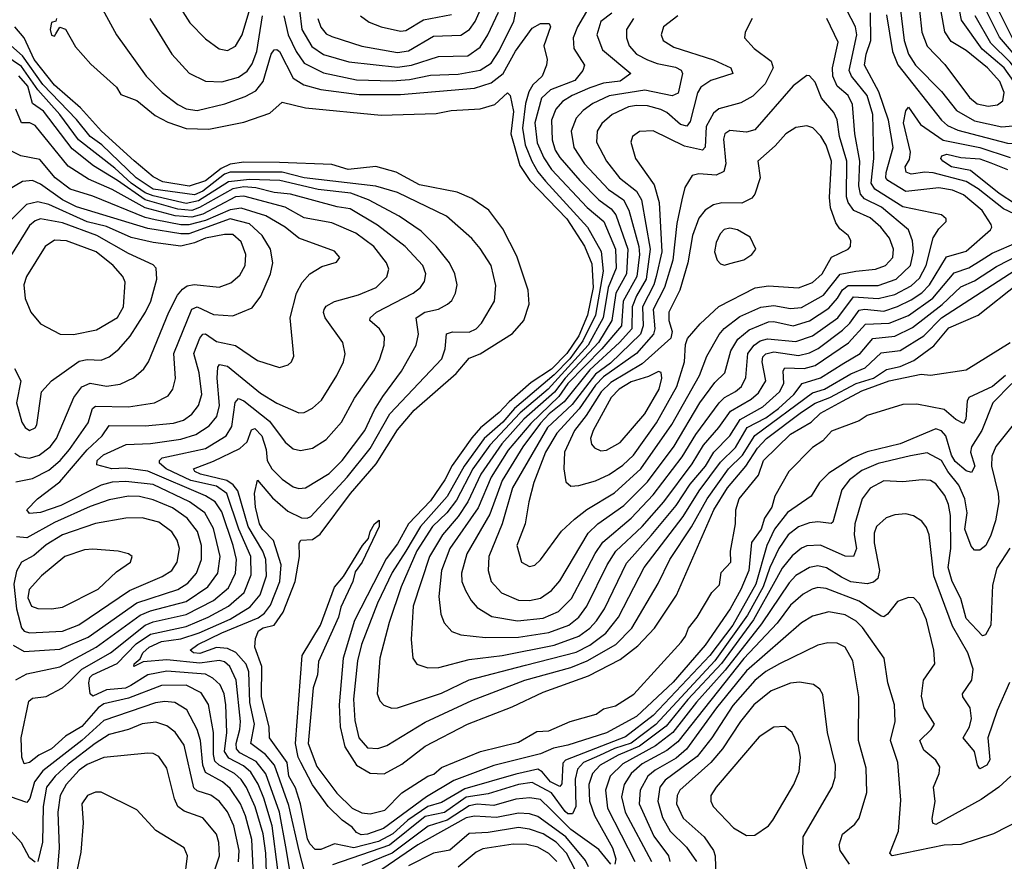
# Model space of a CAD drawing. Extents: x 1246230 to 1426786, y 660032 to 763141.
# Tile 46 of 256: x 1275009 to 1278594, y 686445 to 689511. Entities that reach past the tile are written whole.
import ezdxf

# ---------------------------------------------------------------- set-up
doc = ezdxf.new("R2010")
doc.units = 0

msp = doc.modelspace()

# ---------------------------------------------------------------- linework, layer by layer
at = {"layer": '0CON10XD'}
for points in [[(1275428.4, 689815), (1275628.5, 689498.5), (1275685, 689440.9), (1275735, 689403.8), (1275765, 689397.9), (1275795, 689414.5), (1275818.6, 689455), (1275861.2, 689598.8)], [(1278214.3, 689555), (1278229, 689435), (1278245, 689384.7), (1278270.7, 689345), (1278365, 689249.5), (1278419.6, 689179.6), (1278485, 689141.6), (1278585, 689120.6), (1278625, 689124.4), (1278651.1, 689145), (1278664.8, 689175), (1278665.4, 689205), (1278656.1, 689235), (1278628.4, 689285), (1278592.8, 689335), (1278513.2, 689403.2), (1278438.3, 689508.3), (1278413.4, 689635)], [(1278284.8, 689545), (1278293.9, 689465), (1278313.5, 689413.5), (1278377.7, 689347.7), (1278466.9, 689226.9), (1278495, 689204.4), (1278535, 689195.2), (1278569.3, 689200.7), (1278588, 689215), (1278592.8, 689245), (1278577.9, 689285), (1278532.7, 689335), (1278455, 689398), (1278400.8, 689430.8), (1278376.8, 689466.8), (1278350.6, 689615)], [(1275295.4, 689575), (1275361.8, 689455), (1275468.9, 689305), (1275528, 689245), (1275585, 689201.1), (1275615, 689185.7), (1275655, 689180), (1275756.2, 689203.8), (1275829.7, 689230.3), (1275868.3, 689251.7), (1275895.2, 689285), (1275923.9, 689385), (1275935, 689401.3), (1275945, 689402.5), (1275955, 689394.7), (1276005, 689297.4), (1276043.3, 689273.3), (1276105, 689256.7), (1276245, 689237.8), (1276395, 689237.5), (1276665, 689261), (1276725, 689281), (1276768.7, 689315), (1276813.8, 689396.2), (1276875, 689480), (1276905, 689496.7), (1276936.9, 689496.9), (1276941.4, 689485), (1276917.8, 689415), (1276929.1, 689365), (1276927.4, 689345), (1276911.6, 689305), (1276876.6, 689273.4), (1276862.7, 689247.3), (1276850.5, 689205), (1276839, 689115), (1276849.6, 689055), (1276873.1, 688995), (1276895, 688956.2), (1276923, 688923), (1277076, 688755), (1277126.1, 688666.1), (1277133.6, 688595), (1277105.7, 688435), (1277059.1, 688340.9), (1277011.3, 688275), (1276955, 688217.2), (1276810.4, 688095), (1276767.7, 688045), (1276699.4, 687985), (1276627.7, 687885), (1276565, 687773.9), (1276468.4, 687665), (1276415, 687574.5), (1276365, 687497.7), (1276311.7, 687385), (1276253.9, 687235), (1276238.6, 687175), (1276224.4, 687035.6), (1276228.6, 686958.6), (1276244, 686895), (1276275, 686859.1), (1276313.2, 686856.7), (1276345, 686866.8), (1276485, 686952.3), (1276655, 687031.7), (1276848.2, 687105), (1277015, 687151.5), (1277075.2, 687175.2), (1277179.5, 687235), (1277238.1, 687295), (1277333.4, 687456.6), (1277375.9, 687545), (1277455, 687663.8), (1277512.1, 687765), (1277589.4, 687875), (1277640.9, 687925), (1277685, 687996.5), (1277895, 688152.1), (1277939.3, 688165), (1278035, 688220.5), (1278087, 688243), (1278145, 688297.7), (1278214.2, 688305.8), (1278300.3, 688359.7), (1278365.5, 688425), (1278675, 688624.5)], [(1275970.1, 689525), (1275986.5, 689455), (1276015, 689394.7), (1276045, 689351.6), (1276115, 689317.2), (1276235, 689291.9), (1276365, 689287.3), (1276427.5, 689292.5), (1276505, 689308.1), (1276605, 689312.4), (1276685, 689327), (1276725, 689351.9), (1276755, 689396.6), (1276808.4, 689505), (1276827.4, 689602.6)], [(1276027.5, 689545), (1276036.1, 689475), (1276072.6, 689412.6), (1276115, 689383.8), (1276207.1, 689357.1), (1276385, 689337.2), (1276435, 689344.9), (1276533.1, 689376.9), (1276641, 689379), (1276685, 689410), (1276713.4, 689455), (1276751.7, 689538.3)], [(1276094.8, 689515), (1276105, 689482.7), (1276125, 689458.8), (1276145, 689449), (1276254.6, 689414.6), (1276385, 689391.6), (1276425, 689396.7), (1276515, 689450.5), (1276615, 689454.1), (1276646.8, 689475), (1276666.6, 689503.4), (1276691.5, 689558.5)], [(1277081.4, 689555), (1277039.4, 689485), (1277024, 689445), (1277026.5, 689405), (1277065.9, 689345), (1277059.8, 689325), (1277030.4, 689289.6), (1276941.6, 689255), (1276909, 689225), (1276884.6, 689135), (1276892.6, 689062.6), (1276916.9, 689006.9), (1276945, 688965.2), (1277075, 688826.9), (1277135.4, 688775.4), (1277177.9, 688675), (1277180.9, 688605), (1277152, 688535), (1277133.6, 688425), (1277078.9, 688325), (1276933, 688165), (1276831.1, 688078.9), (1276720.6, 687960.6), (1276659.2, 687875), (1276599.3, 687760.7), (1276564.4, 687715), (1276512.4, 687665), (1276455, 687576.7), (1276397.5, 687445), (1276353.7, 687315), (1276320, 687185), (1276310.4, 687055), (1276320.4, 687030.4), (1276335, 687014.2), (1276363.3, 687003.3), (1276385, 687004.7), (1276545, 687058.1), (1276645.8, 687105.8), (1276850.3, 687159.7), (1277035, 687207.3), (1277085, 687232.9), (1277143.3, 687276.7), (1277189.3, 687335), (1277282.8, 687515), (1277425, 687701.7), (1277483.4, 687795), (1277560.5, 687899.5), (1277615, 687952.8), (1277658, 688025), (1277725, 688060.6), (1277771.2, 688095), (1277827.4, 688145), (1277857.7, 688185), (1277925, 688206.7), (1278009.1, 688259.1), (1278069.1, 688295), (1278115, 688349.5), (1278195, 688357.9), (1278260.2, 688389.8), (1278367.1, 688472.9), (1278435, 688537.7), (1278485, 688559.1), (1278565, 688611.2), (1278655, 688657.3)], [(1277405.6, 689525), (1277352.7, 689485), (1277344.6, 689455), (1277351.5, 689435), (1277390.8, 689410.8), (1277535, 689364), (1277597.8, 689335), (1277605.6, 689315), (1277525, 689289.2), (1277488.8, 689265), (1277476.2, 689243.8), (1277449.9, 689140.1), (1277437.6, 689122.4), (1277415, 689128.3), (1277365, 689173), (1277343.7, 689183.7), (1277295, 689196.8), (1277255, 689198.2), (1277225, 689193.2), (1277166.2, 689165), (1277127.9, 689132.1), (1277111.4, 689105), (1277108.8, 689065), (1277144.8, 688995), (1277192.9, 688935), (1277255, 688885.6), (1277272.7, 688855), (1277304.7, 688675), (1277290.4, 688565), (1277254.1, 688505), (1277238.9, 688465), (1277238, 688385), (1277192.7, 688335), (1277084.2, 688235), (1276991.7, 688118.3), (1276937.2, 688075), (1276905, 688040.6), (1276841.1, 687955), (1276765, 687832.3), (1276720.4, 687709.6), (1276636.3, 687565), (1276617.6, 687495), (1276618.9, 687465), (1276632.1, 687432.1), (1276652.2, 687395), (1276675, 687369.3), (1276727.5, 687337.5), (1276821.2, 687321.2), (1276915, 687331), (1276970.6, 687355), (1277017.6, 687402.4), (1277063, 687487), (1277103.6, 687566.4), (1277132.2, 687607.8), (1277235, 687694.8), (1277315, 687779.5), (1277421.3, 687918.7), (1277470.7, 687999.3), (1277555.5, 688115), (1277575.2, 688135), (1277615, 688155.9), (1277637, 688175), (1277652.7, 688207.3), (1277660.3, 688295), (1277682.7, 688325), (1277705, 688340.6), (1277731.7, 688348.3), (1277835, 688338.9), (1277895, 688359.3), (1277987.9, 688425), (1278045, 688501.2), (1278135, 688494.7), (1278195, 688510), (1278255, 688541.4), (1278285, 688568.8), (1278309.2, 688615), (1278335, 688715.6), (1278355, 688748.6), (1278382, 688775), (1278382, 688785), (1278365, 688799.4), (1278225, 688829.2), (1278122.7, 688892.7), (1278109.5, 688915), (1278119, 689005), (1278115.1, 689165), (1278094.6, 689235), (1278037.2, 689305), (1278029, 689325), (1278057.4, 689455), (1278052.1, 689485), (1278020.7, 689545)], [(1278655.1, 689355.1), (1278576.5, 689446.5), (1278526.9, 689546.9)], [(1278625, 689440.2), (1278572.9, 689545)], [(1275142.5, 689515), (1275140, 689505), (1275125, 689500), (1275120, 689475), (1275125, 689454.2), (1275135, 689450), (1275140.8, 689459.2), (1275155, 689483.8), (1275175, 689475.8), (1275211.9, 689411.9), (1275268.3, 689348.3), (1275361.2, 689265), (1275377.5, 689237.5), (1275435, 689215.6), (1275501.7, 689161.7), (1275547.8, 689137.8), (1275615, 689114), (1275697.6, 689112.4), (1275825, 689136.9), (1275919.5, 689170.5), (1275965, 689210), (1276049.4, 689189.4), (1276325, 689162.7), (1276525, 689169.1), (1276579.8, 689180.2), (1276685, 689186), (1276738.8, 689201.2), (1276785, 689244.5), (1276795, 689234.3), (1276806.4, 689176.4), (1276797.1, 689095), (1276829.4, 688979.4), (1276866.1, 688925), (1277001.4, 688785), (1277065, 688685.7), (1277091.5, 688621.5), (1277097, 688535), (1277076.8, 688435), (1277045, 688359), (1277000.9, 688295), (1276945, 688237.7), (1276871.4, 688188.6), (1276791.5, 688118.5), (1276755, 688079.8), (1276686.4, 688023.6), (1276655, 687987.1), (1276583.2, 687886.8), (1276556.4, 687835), (1276505, 687758.3), (1276424.8, 687675), (1276385, 687601.6), (1276342.8, 687547.2), (1276227.6, 687322.4), (1276186.2, 687185), (1276172.2, 687015), (1276175.4, 686935), (1276192.1, 686862.1), (1276235, 686795.2), (1276285, 686766.2), (1276335.8, 686764.2), (1276400.3, 686799.7), (1276485, 686865.2), (1276639.1, 686945), (1276802, 687008), (1276915, 687061), (1277079.3, 687120.7), (1277195, 687180.3), (1277260.1, 687229.9), (1277320.4, 687295), (1277400.4, 687415), (1277536.6, 687725), (1277585.4, 687805), (1277652.6, 687885), (1277695, 687949.8), (1277728.5, 687985), (1277855, 688081.2), (1277905, 688114.1), (1277958.7, 688135), (1278054.9, 688185.1), (1278118.1, 688205), (1278165, 688236.7), (1278215, 688247.7), (1278265, 688269.7), (1278336.9, 688323.1), (1278392.2, 688387.8), (1278498.6, 688435), (1278645, 688550.8)], [(1275482.5, 689515), (1275563.1, 689385), (1275625.3, 689315.3), (1275685, 689286.8), (1275744.7, 689284.7), (1275805, 689300.9), (1275837.3, 689322.7), (1275855, 689349.6), (1275871.7, 689395), (1275893.3, 689525)], [(1276250, 689525), (1276281.2, 689501.2), (1276325, 689484.3), (1276395, 689468.4), (1276415, 689471.3), (1276479.6, 689510.4), (1276581.2, 689528.8)], [(1277165, 689533.9), (1277125, 689503.8), (1277110.6, 689455), (1277130.6, 689400.6), (1277234.4, 689315), (1277195, 689287), (1277135, 689279.3), (1277085, 689262.8), (1277020.3, 689235), (1276985, 689212.9), (1276961.3, 689185), (1276945.6, 689145), (1276947.3, 689072.7), (1276958.5, 689035), (1276975, 689008.1), (1277047.8, 688925), (1277117, 688855), (1277161.8, 688821.8), (1277179.4, 688799.4), (1277222.9, 688675), (1277217.9, 688585), (1277179.7, 688515), (1277164.8, 688415.2), (1277116.3, 688335), (1276995, 688205.3), (1276955.5, 688154.5), (1276845, 688056.1), (1276764.6, 687965.4), (1276687.4, 687855), (1276641.1, 687755), (1276605, 687701.3), (1276547.7, 687635), (1276501.1, 687555), (1276442, 687375), (1276433.6, 687253.6), (1276440, 687185), (1276455, 687163.3), (1276495, 687149.6), (1276535, 687151.8), (1276645, 687180.2), (1276765, 687195.2), (1276955, 687232.7), (1277045.2, 687265), (1277085, 687294.1), (1277108.7, 687321.3), (1277137.7, 687365), (1277218.5, 687531.5), (1277307.7, 687632.3), (1277398.6, 687741.4), (1277450.6, 687819.4), (1277506.3, 687885), (1277536.6, 687935), (1277594.3, 687995), (1277632.3, 688055), (1277715, 688100.5), (1277775.8, 688155), (1277790.6, 688185), (1277788.8, 688231.2), (1277795, 688242.8), (1277865, 688240.5), (1277905, 688250.7), (1278026.9, 688333.1), (1278087.9, 688402.1), (1278175, 688404.9), (1278245, 688433.1), (1278333.6, 688496.4), (1278411.3, 688588.7), (1278465, 688606.9), (1278509.8, 688635), (1278549.9, 688660.1), (1278645, 688701.5)], [(1277243.7, 689515), (1277218.6, 689475), (1277217.7, 689445), (1277228.4, 689415), (1277255, 689385.2), (1277295, 689363.8), (1277330.4, 689350.4), (1277397.2, 689337.2), (1277417, 689327), (1277422.5, 689315), (1277406.5, 689243.5), (1277385, 689233.4), (1277285, 689253.6), (1277155, 689233.8), (1277095.3, 689205), (1277060.5, 689179.5), (1277035, 689152.1), (1277016.9, 689105), (1277026.1, 689045), (1277065.2, 688985), (1277152.3, 688892.3), (1277207.4, 688855), (1277226.8, 688816.8), (1277262.9, 688685), (1277265.7, 688655), (1277256.3, 688575), (1277206.5, 688485), (1277199.5, 688395), (1277128.6, 688311.4), (1277005, 688185.3), (1276972.3, 688137.7), (1276870, 688040), (1276786.9, 687943.1), (1276725.8, 687845), (1276677.7, 687732.3), (1276574.6, 687585), (1276544.2, 687505), (1276535, 687410), (1276541.8, 687345), (1276553.8, 687313.8), (1276582.8, 687282.8), (1276615, 687269.7), (1276705, 687261), (1276825, 687261.6), (1276935, 687278.3), (1277008.6, 687305), (1277045, 687334.8), (1277073.8, 687375), (1277147.7, 687525), (1277179.1, 687575), (1277275, 687664.2), (1277353.8, 687755), (1277457.6, 687892.4), (1277498.8, 687961.2), (1277555, 688024.8), (1277597, 688085), (1277672.1, 688127.9), (1277698.5, 688151.5), (1277725.6, 688195), (1277712.2, 688265), (1277715, 688282.3), (1277725, 688293), (1277755, 688301.4), (1277845, 688287.8), (1277885, 688297), (1277916.6, 688313.4), (1278005, 688379.4), (1278031.2, 688405), (1278065, 688452.4), (1278085, 688455.8), (1278155, 688449.3), (1278205, 688465.6), (1278255, 688490.6), (1278293.7, 688516.3), (1278321.2, 688545), (1278383.7, 688646.3), (1278455, 688666.9), (1278543.1, 688745), (1278548.6, 688755), (1278545.5, 688765), (1278513.3, 688815), (1278445, 688872.3), (1278405, 688889.4), (1278355, 688897.9), (1278235, 688885.2), (1278169.2, 688925), (1278162.6, 688935), (1278163.4, 688953.4), (1278189, 689045), (1278172.2, 689145), (1278137.6, 689247.6), (1278085.4, 689345), (1278091.1, 689385), (1278108.2, 689435), (1278107, 689535)], [(1277676.4, 689515), (1277650.6, 689465), (1277648.1, 689445), (1277682.7, 689405), (1277745, 689359.5), (1277752.7, 689335), (1277723.6, 689276.4), (1277678.3, 689231.7), (1277635, 689207.1), (1277555, 689185.8), (1277535, 689170.3), (1277508.7, 689121.3), (1277504.1, 689045.9), (1277495, 689035.3), (1277429.8, 689049.8), (1277315, 689105.3), (1277265, 689103.8), (1277240, 689085), (1277233.8, 689065), (1277251.6, 689005), (1277319.4, 688909.4), (1277337.2, 688845), (1277347.1, 688665), (1277326.4, 688575), (1277318.2, 688545), (1277277, 688465), (1277278.4, 688395), (1277269.5, 688365), (1277160.3, 688259.7), (1277105, 688219.6), (1277020.8, 688109.2), (1276930.5, 688025), (1276803.5, 687805), (1276765.2, 687675), (1276717.5, 687555), (1276714.7, 687505), (1276726, 687465), (1276763.6, 687423.6), (1276825, 687396.2), (1276865, 687394.8)], [(1276865, 687394.8), (1276905, 687403.8), (1276945, 687431.2), (1276975, 687467.5), (1277078.9, 687641.1), (1277114.3, 687675), (1277208.4, 687741.6), (1277295, 687827.1), (1277392.4, 687957.7), (1277484.8, 688115), (1277540.3, 688189.7), (1277576.8, 688225), (1277597.9, 688305), (1277623.5, 688346.5), (1277665, 688380.6), (1277735, 688409.9), (1277755, 688411.5), (1277825, 688396.1), (1277885, 688414), (1277955, 688460.3), (1277986.9, 688496.9), (1278005, 688526.2), (1278025, 688542.6), (1278135, 688541.9), (1278200, 688565), (1278252.3, 688615), (1278262.7, 688665), (1278259.4, 688705), (1278244.7, 688745), (1278147.2, 688827.2), (1278085, 688858.6), (1278070, 688875), (1278064.3, 688905), (1278068.1, 688995), (1278049.1, 689095), (1278041.7, 689201.7), (1278025.2, 689235), (1277985, 689268.8), (1277969.6, 689305), (1277968.1, 689335), (1277988.9, 689428.9), (1277947.2, 689515)], [(1278165, 689527.9), (1278186.8, 689395), (1278205.6, 689345.6), (1278364.8, 689145), (1278386.9, 689125), (1278425, 689108), (1278605, 689061.1), (1278665, 689059.4), (1278695, 689073.5), (1278715, 689100), (1278717.6, 689182.4), (1278703.5, 689225), (1278662.6, 689295), (1278615.7, 689355.7), (1278544.8, 689424.8), (1278487.7, 689525)], [(1278621.6, 688185), (1278552.6, 688115), (1278512.1, 688015), (1278474.8, 687955), (1278471.3, 687935), (1278487, 687885), (1278475, 687861.1), (1278455, 687868), (1278415, 687901.4), (1278401.6, 687925), (1278381.2, 687995), (1278365, 688013.2), (1278345, 688020), (1278215, 687965.9), (1278095, 687936.9), (1278042.1, 687915), (1277955, 687859.6), (1277921, 687825), (1277890.8, 687775), (1277805, 687716.3), (1277757.2, 687655), (1277729.3, 687595), (1277689.3, 687455), (1277605, 687305.6), (1277521.6, 687195), (1277315, 686976.5), (1277215, 686898.2), (1276995.6, 686814.4), (1276986.6, 686803.4), (1276982.3, 686727.7), (1276975, 686718), (1276941.1, 686735), (1276911.4, 686771.4), (1276895, 686781.4), (1276815, 686763.3), (1276630.1, 686709.9), (1276545, 686660), (1276495, 686645.4), (1276421.8, 686595), (1276367.2, 686545), (1276315, 686517.9), (1276225.1, 686495.1), (1276155, 686509.4), (1276105, 686488.4), (1276085, 686488.8), (1276065, 686508.8), (1276056.8, 686526.8), (1276030.9, 686655), (1276012.7, 686712.7), (1275989.2, 686755), (1275983, 686805), (1275918, 686895), (1275916.9, 686935), (1275889.6, 687045), (1275890, 687155), (1275864.8, 687225), (1275867.4, 687257.4), (1275877.9, 687285), (1275895, 687295.5), (1275935, 687305.2), (1275967.8, 687352.2), (1276011.3, 687465), (1276027.9, 687555), (1276025.8, 687604.2), (1276032.1, 687615), (1276075, 687617.8), (1276103.4, 687636.6), (1276213.6, 687785), (1276306.9, 687893.1), (1276385, 688017.4), (1276445, 688088.6), (1276598.5, 688221.5), (1276645, 688278), (1276685, 688293.3), (1276802.8, 688367.2), (1276844.7, 688415.3), (1276864.2, 688475), (1276860.5, 688525), (1276819.3, 688649.3), (1276768.4, 688748.4), (1276716.7, 688816.7), (1276655, 688859.3), (1276602.2, 688882.2), (1276465, 688908.6), (1276380, 688955), (1276305.3, 688975.3), (1276205, 688964.4), (1276145, 688982.9), (1275955, 688989.8), (1275825, 688991.7), (1275775, 688984.8), (1275741.8, 688968.2), (1275685, 688923.2), (1275625.9, 688904.1), (1275529.5, 688920.5), (1275495, 688938), (1275425, 688995.9), (1275306.7, 689105), (1275229.9, 689189.9), (1275135, 689271.5), (1275062, 689365), (1275025, 689444.5), (1274990.9, 689485)], [(1275215, 689147.4), (1275092.4, 689275), (1275018.5, 689378.5), (1274977, 689417)], [(1275978.1, 686498.1), (1275954.9, 686625), (1275904.4, 686764.4), (1275869.3, 686809.3), (1275810.9, 686840.9), (1275798.3, 686855), (1275796.9, 686875), (1275810.7, 686925), (1275812.4, 686955), (1275797, 687105), (1275774, 687155), (1275755, 687171.8), (1275735, 687177.1), (1275665, 687167.1), (1275545, 687179.7), (1275458.2, 687171.8), (1275424.5, 687155), (1275425.5, 687165), (1275447.1, 687182.9), (1275456.8, 687205), (1275480.6, 687225), (1275524.5, 687245.5), (1275595, 687255.3), (1275662.4, 687277.6), (1275775, 687327.6), (1275848.3, 687371.7), (1275884.1, 687415.9), (1275907.2, 687485), (1275905.1, 687545), (1275894.4, 687575), (1275840.4, 687665), (1275803.5, 687795), (1275786.6, 687816.6), (1275762.6, 687832.6), (1275667.3, 687855), (1275646.4, 687865), (1275641.5, 687875), (1275715, 687902.7), (1275810.7, 687949.3), (1275836.8, 687973.2), (1275853.2, 688016.8), (1275865, 688022.2), (1275890.8, 687995), (1275906.6, 687945), (1275909.8, 687905), (1275926.8, 687875), (1275965, 687837.6), (1276005, 687809.3), (1276025, 687802.7), (1276049.2, 687805), (1276135, 687858.3), (1276182.5, 687905), (1276265, 688014.7), (1276300.1, 688089.9), (1276331.3, 688138.7), (1276399.5, 688230.5), (1276451.8, 688325), (1276460.3, 688365), (1276452.1, 688425), (1276484.5, 688445), (1276533.3, 688456.7), (1276566.1, 688473.9), (1276581.8, 688488.3), (1276595.4, 688515), (1276601.6, 688545), (1276593.6, 688585), (1276573.2, 688625), (1276525.7, 688685.7), (1276470, 688740), (1276390.7, 688795), (1276279.4, 688855), (1276215, 688878.5), (1276095, 688892.1), (1275955.5, 688924.5), (1275845, 688928.8), (1275769.4, 688920.6), (1275659.2, 688850.8), (1275615, 688841.4), (1275495, 688868.5), (1275465, 688880.3), (1275415, 688914.8), (1275355, 688969.8), (1275222.9, 689072.9), (1275155.1, 689165), (1275075, 689255.1), (1275015, 689339.6), (1274955, 689381.7)], [(1275949.1, 686415), (1275928.6, 686575), (1275897.8, 686675), (1275876.5, 686726.5), (1275850, 686770), (1275823.4, 686793.4), (1275770.7, 686820.7), (1275754.9, 686844.9), (1275763.5, 686915), (1275759.1, 687015), (1275752.7, 687055), (1275738.7, 687088.7), (1275712.5, 687112.5), (1275685, 687126.6), (1275545, 687138.4), (1275475, 687124.8), (1275414, 687086), (1275394.2, 687075.8), (1275325, 687069.8), (1275275, 687046.9), (1275265.3, 687055), (1275260, 687095), (1275264.5, 687115), (1275274.2, 687125), (1275363.8, 687166.2), (1275432.6, 687237.4), (1275485, 687272.1), (1275615, 687300.8), (1275695, 687334.2), (1275769.6, 687375), (1275826.5, 687425), (1275851.3, 687488.7), (1275850.9, 687555), (1275806.6, 687655), (1275762.4, 687785), (1275725, 687811.8), (1275632, 687832), (1275542.6, 687875), (1275518.1, 687895), (1275517.2, 687905), (1275527.8, 687915), (1275595, 687930), (1275685, 687948.5), (1275760, 687995), (1275781, 688029), (1275793.7, 688116.3), (1275805, 688130.6), (1275825, 688122.2), (1275918.6, 688048.6), (1275975, 687971.5), (1276005, 687947.5), (1276031.8, 687941.8), (1276075, 687950.3), (1276125, 687981.1), (1276180.9, 688045), (1276227.7, 688132.3), (1276301.2, 688235), (1276320.6, 688275), (1276335.9, 688325), (1276336.7, 688355), (1276319.1, 688385), (1276283.6, 688415), (1276284.6, 688425), (1276308.5, 688445), (1276441.8, 688515), (1276467.7, 688535), (1276482.6, 688557.4), (1276487.2, 688585), (1276476.6, 688615), (1276412.2, 688685), (1276311.7, 688761.7), (1276212.1, 688822.1), (1276165, 688829.3), (1275995, 688875.1), (1275935, 688881.2), (1275868.6, 688898.6), (1275825, 688901.2), (1275785.2, 688894.8), (1275663.7, 688826.3), (1275635, 688816.2), (1275585, 688820.3), (1275465, 688854), (1275365, 688925.3), (1275278, 688978), (1275199.8, 689039.8), (1275095, 689177.1), (1275055.5, 689205.5), (1275038.5, 689268.5), (1275005, 689305.7)], [(1276865, 687519.4), (1276885, 687524.4), (1276905, 687543.1), (1276982.1, 687647.9), (1277028.3, 687691.7), (1277073.4, 687726.6), (1277175, 687787.1), (1277270.6, 687875), (1277383.5, 688036.5), (1277483.8, 688215), (1277510.5, 688285), (1277555.4, 688364.6), (1277574, 688386), (1277631, 688429), (1277706.9, 688463.1), (1277755, 688470), (1277815, 688458.6), (1277855, 688462.8), (1277935, 688506.9), (1277995.9, 688584.1), (1278053.3, 688595), (1278125, 688601.8), (1278161.1, 688615), (1278188.4, 688645), (1278190.6, 688675), (1278175.6, 688715), (1278144.7, 688755), (1278105, 688788.5), (1278046.2, 688816.2), (1278025.3, 688845.3), (1278019.1, 688865), (1278020.6, 688995), (1277993.4, 689085), (1277985.9, 689145.9), (1277972.8, 689172.8), (1277928.4, 689225), (1277905, 689282.9), (1277885, 689305.6), (1277875, 689307.5), (1277825, 689269.6), (1277685, 689109.4), (1277655, 689101.3), (1277595, 689106.6), (1277576, 689095), (1277570.9, 689075), (1277579.8, 688985), (1277572.5, 688957.5), (1277545, 688944.2), (1277481.1, 688948.9), (1277457.1, 688942.9), (1277431.2, 688898.8), (1277420.3, 688855), (1277401.5, 688768.5), (1277386.9, 688635), (1277356.6, 688535), (1277314.9, 688455), (1277321, 688385), (1277316.7, 688365), (1277254.9, 688295.1), (1277135, 688209.4), (1277105, 688179.6), (1277046.4, 688093.6), (1276965.1, 688005), (1276923.3, 687935), (1276880.8, 687825), (1276862.1, 687755), (1276849.7, 687675), (1276819.3, 687595), (1276835.8, 687535), (1276865, 687519.4)], [(1275907.4, 686405), (1275905.5, 686475), (1275894.9, 686545), (1275866.6, 686643.4), (1275834.7, 686714.7), (1275815, 686743), (1275790.8, 686765), (1275735.1, 686795.1), (1275719.7, 686809.7), (1275714.1, 686835), (1275714.2, 686914.2), (1275696.3, 687016.3), (1275669, 687059), (1275615, 687087.3), (1275525, 687085.4), (1275405, 687039.5), (1275315, 687018.9), (1275295, 687004.2), (1275235, 686936.6), (1275175, 686901.3), (1275125, 686855.2), (1275078.2, 686831.8), (1275044.3, 686805), (1275025, 686800.5), (1275016.3, 686825), (1275014.6, 686895), (1275041.6, 687028.4), (1275055, 687039.4), (1275105, 687045.7), (1275165, 687076.8), (1275186.2, 687096.2), (1275235.2, 687145), (1275339.2, 687205), (1275465, 687305.8), (1275495, 687317.9), (1275615, 687343.8), (1275714.4, 687395.6), (1275768.7, 687441.3), (1275794.6, 687495), (1275798.1, 687545), (1275785.6, 687595), (1275745, 687717.8), (1275720.2, 687755), (1275685, 687776.7), (1275475, 687866.4), (1275395, 687877.3), (1275343.8, 687875), (1275289.4, 687889.4), (1275291.4, 687905), (1275313.9, 687926.1), (1275396, 687964), (1275485, 687967.4), (1275595, 687983.1), (1275649.9, 688000.1), (1275698.6, 688031.4), (1275726.3, 688065), (1275736.6, 688105), (1275728.3, 688205), (1275730.8, 688245), (1275736.7, 688255), (1275765, 688248.3), (1275885, 688150.2), (1275945, 688114.3), (1276025, 688078.9), (1276045, 688080.4), (1276075, 688096.1), (1276107.3, 688125), (1276163.5, 688215), (1276187.3, 688265), (1276193.7, 688293.7), (1276185.4, 688335), (1276121.2, 688425), (1276114.7, 688444.7), (1276117.5, 688455), (1276125, 688466.9), (1276155, 688484.7), (1276242.1, 688507.9), (1276307.3, 688535), (1276346, 688574), (1276352.4, 688602.4), (1276344, 688625), (1276297.7, 688685), (1276233.1, 688733.1), (1276145, 688771.2), (1276045, 688788.5), (1275975, 688828), (1275825, 688868), (1275795, 688865.1), (1275675, 688801.7), (1275635, 688791.2), (1275575, 688796), (1275465, 688825.8), (1275345, 688892.2), (1275259.4, 688929.4), (1275185, 688976.9), (1275065, 689125.6), (1275045.4, 689135.4), (1275015, 689135.3), (1274995.1, 689185.1)], [(1278712.7, 688765), (1278591.1, 688821.1), (1278498.4, 688895), (1278455, 688921.6), (1278335, 688952.6), (1278304.6, 688955.4), (1278255, 688948.3), (1278236.2, 688955), (1278233, 688975), (1278248.7, 689001.3), (1278252.1, 689027.9), (1278227, 689135), (1278235, 689178), (1278245, 689192), (1278288.8, 689128.8), (1278371.8, 689071.8), (1278505, 689045.1), (1278615, 689008.1)], [(1276055, 686370.8), (1276025.8, 686484.2), (1275988.2, 686648.2), (1275936.3, 686795), (1275903.9, 686835), (1275850.3, 686875), (1275863.4, 686945), (1275846.6, 687023.4), (1275842.5, 687135), (1275833.3, 687163.3), (1275796.2, 687206.2), (1275765, 687221), (1275725, 687224.6), (1275665, 687202.6), (1275641.1, 687205), (1275629.6, 687215), (1275657.3, 687235), (1275745, 687278), (1275877.5, 687332.5), (1275900.6, 687349.4), (1275921.9, 687378.1), (1275956.2, 687465), (1275961.4, 687525), (1275933.4, 687613.4), (1275894.4, 687654.4), (1275882.3, 687675), (1275866.8, 687735), (1275863.6, 687785), (1275875, 687833.8), (1275928.8, 687768.8), (1275985, 687720.2), (1276035, 687696), (1276055, 687694.8), (1276068.7, 687701.3), (1276201.1, 687845), (1276285, 687948.7), (1276356.2, 688075), (1276545.3, 688275), (1276558.3, 688311.7), (1276563.2, 688366.8), (1276585, 688374.3), (1276645, 688372.8), (1276671.1, 688385), (1276690.8, 688405), (1276737.3, 688485), (1276742.4, 688542.4), (1276725.7, 688615.7), (1276685, 688676.9), (1276655, 688713.1), (1276563.1, 688795), (1276385, 688880.7), (1276305, 688904.3), (1276045, 688934), (1275965, 688954.6), (1275775, 688955.7), (1275755, 688947.8), (1275675, 688885.7), (1275645, 688873.1), (1275495, 688893.8), (1275432.9, 688935), (1275307.4, 689055), (1275265.2, 689085), (1275215, 689147.4)], [(1277015, 687811.5), (1277045, 687813.9), (1277105, 687830.8), (1277155, 687853.9), (1277205, 687888), (1277243.3, 687925), (1277327.1, 688042.9), (1277401.7, 688175), (1277429.8, 688265), (1277432.7, 688327.3), (1277440.2, 688349.8), (1277486.6, 688403.4), (1277554.2, 688465.8), (1277686.5, 688533.5), (1277735, 688541.7), (1277845, 688533.7), (1277895, 688553.6), (1277930.6, 688585), (1277964.5, 688645.5), (1278025.8, 688675), (1278034.2, 688685), (1278035, 688706.7), (1278025.5, 688725), (1277995, 688749.2), (1277980.9, 688770.9), (1277960.8, 688825), (1277957.1, 688862.9), (1277965.2, 688995), (1277945, 689053.8), (1277926, 689086), (1277897, 689117), (1277875, 689123.9), (1277835, 689117.5), (1277798.5, 689095), (1277759.3, 689050.7), (1277696.7, 688995), (1277705.3, 688935), (1277685.2, 688875), (1277675, 688860.8), (1277637.7, 688842.3), (1277565, 688843.8), (1277535, 688835.8), (1277505, 688817.2), (1277482.2, 688787.8), (1277458.8, 688725), (1277441.9, 688625), (1277412.3, 688525), (1277372.2, 688445), (1277372.3, 688415), (1277384.3, 688375), (1277379.1, 688350.9), (1277275, 688257.6), (1277160.6, 688189.4), (1277126.5, 688155), (1277071.5, 688068.5), (1277028.9, 688015), (1276991.9, 687935), (1276990.6, 687875), (1276997.1, 687827.1), (1277015, 687811.5)], [(1274995, 687106.7), (1275035, 687128.7), (1275155, 687153.5), (1275287.3, 687225), (1275447.8, 687342.2), (1275485, 687357.7), (1275615, 687391.4), (1275693.5, 687445), (1275730.7, 687495), (1275739.1, 687555), (1275715, 687657.7), (1275682.7, 687715), (1275627.1, 687755), (1275495, 687817.3), (1275395, 687828.7), (1275345, 687826.5), (1275305, 687815.1), (1275159.1, 687740.9), (1275085, 687715.7), (1275045, 687712.5), (1275034.6, 687725), (1275074.1, 687765), (1275155, 687827.3), (1275255, 687943.8), (1275309.4, 687995), (1275335, 688033.2), (1275465, 688031.4), (1275568.6, 688041.3), (1275605, 688051.7), (1275636, 688074), (1275659.3, 688105), (1275671.6, 688145), (1275662.2, 688225), (1275643.2, 688295), (1275665, 688351.1), (1275675, 688364.7), (1275685, 688366.8), (1275725, 688338), (1275795, 688324.2), (1275875, 688269.6), (1275955, 688243.8), (1275986, 688254), (1275998.6, 688265), (1276006.7, 688285), (1275994.1, 688425), (1276016.6, 688515), (1276037.2, 688552.8), (1276065, 688584.5), (1276108.8, 688611.2), (1276162.4, 688627.6), (1276174.2, 688645), (1276155, 688667.8), (1276025, 688715.2), (1275975, 688755.2), (1275905, 688795.8), (1275815, 688824.4), (1275775, 688818), (1275685, 688778.6), (1275625, 688763), (1275595, 688763.5), (1275502.1, 688782.1), (1275465, 688790.4), (1275275, 688867.7), (1275192.7, 688892.7), (1275138.1, 688935), (1275081.7, 689001.7), (1275013.3, 689015), (1274955, 689044.3)], [(1278635, 688839.2), (1278575, 688878.1), (1278471.2, 688961.2), (1278402, 688975), (1278369.7, 688995), (1278363.1, 689005), (1278366.4, 689015), (1278385, 689020.5), (1278435, 689009.1), (1278505, 689003.5), (1278545, 688989.5), (1278605, 688965.5)], [(1274995, 687827.2), (1275055, 687839.6), (1275115, 687870.4), (1275155.6, 687905), (1275190.2, 687945), (1275257.8, 688042.2), (1275273.8, 688095), (1275285, 688103.3), (1275405, 688100.2), (1275499.2, 688115), (1275549.2, 688140.8), (1275566.1, 688165), (1275576.1, 688203.9), (1275569.6, 688295), (1275635, 688455.8), (1275655, 688464.8), (1275715, 688437.1), (1275785, 688431.8), (1275855, 688460.9), (1275886.5, 688503.5), (1275922.5, 688585), (1275930.3, 688625), (1275921.4, 688675), (1275891.8, 688725), (1275845, 688766.5), (1275775.2, 688785.2), (1275625, 688731), (1275595, 688730.3), (1275475, 688750.2), (1275215, 688829.2), (1275164.1, 688855), (1275085, 688911.3), (1275055, 688924.3), (1275019.3, 688920.7), (1274965, 688890)], [(1274991.5, 687931.5), (1275009.3, 687919.3), (1275045, 687913.7), (1275079.3, 687925), (1275119.3, 687955), (1275143.1, 687985), (1275205.7, 688135), (1275235, 688173.7), (1275265, 688187.1), (1275325, 688175.7), (1275375, 688182.7), (1275423.2, 688206.8), (1275461.3, 688238.7), (1275477.6, 688265), (1275551.3, 688445), (1275583.1, 688506.9), (1275601.4, 688528.6), (1275619.1, 688540.9), (1275643.9, 688546.1), (1275735, 688536.7), (1275777.5, 688552.5), (1275810.1, 688579.9), (1275829.3, 688615), (1275832.6, 688655), (1275815, 688701.2), (1275785, 688727.6), (1275755, 688728.1), (1275685.2, 688715.2), (1275645, 688697.3), (1275595, 688686.3), (1275495, 688699), (1275415, 688717.7), (1275325, 688757.8), (1275255, 688774.6), (1275115, 688837.2), (1275075, 688847.7), (1275033.1, 688836.9), (1274965, 688769.7)], [(1275045, 688014.7), (1275065, 688023.6), (1275070.8, 688035), (1275088.5, 688155), (1275124.3, 688195.7), (1275225, 688266.9), (1275255, 688272.5), (1275305, 688270.7), (1275335, 688283.1), (1275369.9, 688310.1), (1275411.5, 688358.5), (1275467.1, 688445), (1275486.1, 688485), (1275508.1, 688565), (1275505.4, 688605), (1275495, 688617.5), (1275405, 688658.4), (1275289.4, 688725), (1275165, 688770.1), (1275084.9, 688785.1), (1275065, 688778), (1275045, 688761.1), (1274975, 688649.2)], [(1277575, 688616.7), (1277595, 688622.2), (1277645, 688635.6), (1277674.4, 688655.6), (1277688.8, 688675), (1277668, 688718), (1277622.5, 688745), (1277595, 688750.7), (1277574.3, 688745.8), (1277559.6, 688730.4), (1277545, 688698.8), (1277538.9, 688665), (1277548.2, 688635), (1277560.9, 688620.9), (1277575, 688616.7)], [(1275205, 688364.2), (1275288.7, 688381.3), (1275365, 688425.6), (1275386.2, 688465), (1275393.1, 688555), (1275384.7, 688575), (1275348.8, 688615), (1275286.7, 688665), (1275178.6, 688705), (1275135, 688707.8), (1275101.2, 688685), (1275033.2, 688575), (1275024.3, 688545), (1275029.2, 688495), (1275049.7, 688445), (1275085, 688403.1), (1275156.7, 688365), (1275205, 688364.2)], [(1278291, 688219), (1278325, 688216.1), (1278455, 688235.3), (1278615.3, 688335)], [(1274990.3, 688240.3), (1275013.1, 688195), (1274997.5, 688115), (1275016.5, 688045), (1275028.1, 688025), (1275045, 688014.7)], [(1278598.2, 688215), (1278551.4, 688175), (1278464.7, 688135), (1278458.7, 688121.3), (1278454, 688056), (1278445, 688039.4), (1278416.9, 688055), (1278375, 688090.8), (1278275, 688110), (1278225, 688108.9), (1278095, 688068.8), (1278065, 688050), (1277965, 688011.5), (1277933.4, 687976.6), (1277895, 687952.7), (1277809.4, 687865), (1277758.4, 687775), (1277747.8, 687735), (1277721.2, 687695), (1277708.3, 687655), (1277673.8, 687606.2), (1277663.7, 687505), (1277635.1, 687435), (1277595.5, 687365), (1277505, 687233.2), (1277388.3, 687098.3), (1277255, 686973.2), (1277145, 686912.8), (1277005, 686868.5), (1276951.9, 686858.1), (1276905, 686836.3), (1276735, 686793.9), (1276590, 686740), (1276490.1, 686679.9), (1276332.9, 686565), (1276275, 686544.4), (1276252.3, 686542.3), (1276235, 686549.8), (1276219.9, 686569.9), (1276182.5, 686595), (1276131.8, 686645), (1276075, 686723.9), (1276033, 686805), (1276022.3, 686825), (1276013.4, 686875), (1276037.7, 687195), (1276104.1, 687305.9), (1276155, 687444.3), (1276187.6, 687482.4), (1276256.7, 687595), (1276278.8, 687621.2), (1276285, 687646.7), (1276301.2, 687675), (1276317.5, 687687.5), (1276318, 687665), (1276255.6, 687535), (1276229.8, 687500.2), (1276221.2, 687465), (1276178.5, 687371.5), (1276169.3, 687335), (1276097.3, 687172.7), (1276093.5, 687125), (1276077.3, 687077.3), (1276058.9, 686875), (1276090.7, 686790.7), (1276163.1, 686693.1), (1276219.1, 686639.1), (1276255, 686622.4), (1276285, 686618), (1276338.3, 686631.7), (1276399.7, 686695), (1276494.7, 686755), (1276517, 686763), (1276545, 686787.3), (1276686.4, 686845), (1276825, 686879.8), (1276892, 686918), (1276935, 686921), (1277013.6, 686955), (1277108.3, 686981.7), (1277135, 687000.2), (1277178, 687012), (1277245, 687054.5), (1277417, 687243), (1277432.8, 687265), (1277443.5, 687295), (1277475.4, 687334.6), (1277529, 687425), (1277557.2, 687452.8), (1277562.8, 687497.2), (1277597.7, 687535), (1277597.1, 687575), (1277615.5, 687675), (1277616.6, 687725), (1277628.2, 687765), (1277698.3, 687851.7), (1277717.1, 687905), (1277815, 688001.2), (1277890.3, 688045), (1277925, 688077.3), (1278005, 688121.7), (1278075, 688158.8), (1278175, 688195.4), (1278291, 688219)], [(1277125, 687940.8), (1277145, 687943.2), (1277195, 687970.6), (1277284.4, 688075), (1277336.6, 688165), (1277347, 688205), (1277345, 688225.6), (1277335, 688229.2), (1277298.9, 688211.1), (1277235, 688191.4), (1277191.2, 688165), (1277162.8, 688135), (1277096.8, 688015), (1277087.3, 687985), (1277090.9, 687965), (1277101.3, 687951.3), (1277125, 687940.8)], [(1278625.8, 688035), (1278563.4, 687956.5), (1278549, 687921), (1278547.8, 687885), (1278571.6, 687785), (1278573.4, 687755), (1278562.1, 687685), (1278545, 687632.9), (1278526.1, 687595), (1278505, 687578.8), (1278485, 687578.6), (1278472.9, 687592.9), (1278450.2, 687655), (1278458.9, 687715), (1278449.8, 687765), (1278427.9, 687815), (1278388, 687865), (1278365, 687905.7), (1278313, 687933), (1278251.8, 687921.8), (1278135, 687894.5), (1278075, 687869.3), (1278030, 687835), (1278001.9, 687798.1), (1277969.8, 687680.2), (1277964, 687676), (1277915, 687681.6), (1277885, 687678), (1277845, 687663), (1277807.4, 687635), (1277772.6, 687585), (1277739.7, 687515), (1277716, 687445), (1277658.6, 687341.4), (1277539.5, 687175), (1277325, 686943.6), (1277235, 686875.5), (1277175, 686856.9), (1277120.4, 686830.4), (1277061.6, 686805), (1277039.4, 686780.6), (1277031.6, 686745), (1277034.2, 686645), (1277022, 686618), (1277005, 686618.8), (1276995, 686626.9), (1276945, 686694.9), (1276875, 686732.8), (1276825, 686724.9), (1276715, 686690.9), (1276635, 686679.2), (1276555, 686623.7), (1276485, 686608.7), (1276355, 686504.6), (1276147.9, 686432.1)], [(1278613.6, 687586.4), (1278566.6, 687513.4), (1278551, 687451), (1278544.7, 687305.3), (1278525, 687270), (1278515, 687266.7), (1278455, 687329.4), (1278435, 687402.7), (1278404.3, 687464.3), (1278390, 687515), (1278398.6, 687585), (1278398.2, 687705), (1278390.7, 687745), (1278377.6, 687777.6), (1278345, 687820.3), (1278325, 687832.3), (1278295, 687835.2), (1278225, 687828), (1278155, 687831.3), (1278105, 687804.7), (1278076.2, 687765), (1278049.3, 687675), (1278047, 687635), (1278055.2, 687585), (1278045, 687555.5), (1278015, 687556.2), (1277925, 687597), (1277875, 687594.8), (1277855, 687586.1), (1277821.6, 687558.4), (1277785, 687512.6), (1277765, 687475.3), (1277680.9, 687325), (1277564.1, 687165.9), (1277442.1, 687035), (1277362.8, 686937.2), (1277265.6, 686864.4), (1277188.1, 686831.9), (1277122.2, 686795), (1277094.3, 686765.7), (1277081, 686725), (1277083.9, 686665), (1277102.1, 686612.1), (1277167.1, 686495), (1277179, 686455), (1277176.2, 686435)], [(1274985, 687232.4), (1275025, 687209.7), (1275155, 687218.5), (1275258.2, 687261.8), (1275435, 687387), (1275585, 687435.8), (1275621.5, 687458.5), (1275652.6, 687495), (1275670.4, 687545), (1275670.3, 687595), (1275656.1, 687646.1), (1275618.6, 687695), (1275565, 687732.4), (1275495, 687762.2), (1275445, 687773.9), (1275404.9, 687775.1), (1275335, 687762.5), (1275265, 687737.2), (1275135, 687679.4), (1275035, 687624), (1274997.5, 687627.5)], [(1278613.2, 687096.8), (1278567.3, 686995), (1278533.8, 686895), (1278540.9, 686815), (1278530, 686795), (1278505, 686781.9), (1278496.4, 686795), (1278485.7, 686845), (1278444.1, 686895), (1278467.5, 686935), (1278474.4, 686965), (1278469.6, 687005), (1278442.3, 687045), (1278442, 687055), (1278476.2, 687105), (1278480.5, 687145), (1278460.8, 687205), (1278405, 687301.5), (1278336.9, 687485), (1278319.7, 687635), (1278310.9, 687660.9), (1278294.2, 687684.2), (1278263.6, 687703.6), (1278235, 687710.9), (1278195, 687707.6), (1278164, 687696), (1278129.1, 687665), (1278119.5, 687640.5), (1278120, 687605), (1278139.4, 687505), (1278133.8, 687475), (1278117.5, 687462.5), (1278094.2, 687455.8), (1278035, 687463.2), (1278000.5, 687480.5), (1277946.1, 687513.9), (1277915, 687521.6), (1277884.1, 687515.9), (1277835, 687486), (1277810.6, 687459.4), (1277709.8, 687310.2), (1277578.1, 687141.9), (1277473.2, 687025), (1277387.5, 686915), (1277324.1, 686865.9), (1277205, 686799.9), (1277158.8, 686755), (1277141.8, 686705), (1277149.1, 686639.2), (1277248.7, 686445)], [(1275045, 687277.3), (1275165, 687283.5), (1275223.6, 687306.4), (1275408, 687432), (1275527.6, 687482.4), (1275563.3, 687505), (1275582.6, 687535), (1275591.2, 687585), (1275582.1, 687615), (1275562.9, 687645), (1275515, 687680), (1275455, 687696.8), (1275395, 687695.7), (1275285, 687675.2), (1275164.1, 687635), (1275105, 687598.3), (1275060.7, 687559.3), (1275015, 687534.8), (1274997.7, 687502.3), (1274988, 687455), (1274996.8, 687365), (1275015, 687296.3), (1275025, 687283.4), (1275045, 687277.3)], [(1275125, 687364.7), (1275165, 687371.6), (1275295, 687437.1), (1275360.7, 687499.3), (1275412, 687535), (1275418, 687555), (1275405.5, 687565.5), (1275367.5, 687575), (1275275, 687582.2), (1275245, 687580.3), (1275173.6, 687555), (1275088.5, 687485), (1275042.9, 687435), (1275038.5, 687405), (1275051.9, 687375), (1275075, 687366.2), (1275125, 687364.7)], [(1278617.9, 686755), (1278574.5, 686715), (1278510, 686670), (1278345, 686579.6), (1278334.2, 686584.2), (1278331.8, 686601.8), (1278342.7, 686662.7), (1278336.4, 686715), (1278357.3, 686765), (1278359.3, 686789.3), (1278344.2, 686814.2), (1278300.8, 686850.8), (1278286.1, 686885), (1278327.1, 686925), (1278339.5, 686945), (1278302.5, 687005), (1278292.8, 687047.2), (1278299.2, 687105), (1278340.8, 687165), (1278337.2, 687215), (1278310.9, 687325), (1278285, 687383.1), (1278265, 687404.5), (1278245, 687406.8), (1278205, 687392.2), (1278168.8, 687345), (1278155, 687336.4), (1278145, 687337.9), (1278065, 687393.3), (1277945, 687439.4), (1277915, 687442.3), (1277893.7, 687436.3), (1277861.4, 687418.6), (1277815, 687377.7), (1277766.9, 687313.1), (1277645, 687183.8), (1277405, 686880), (1277365, 686848.5), (1277275, 686800.8), (1277234.8, 686765), (1277209.8, 686725), (1277200.2, 686679.8), (1277213.9, 686625), (1277309.2, 686445)], [(1278653.6, 686596.4), (1278555, 686546.1), (1278435, 686506.4), (1278375, 686504), (1278185, 686465.6), (1278176.7, 686475), (1278208.1, 686555), (1278217.7, 686667.7), (1278206.8, 686805), (1278179, 686885), (1278196.5, 686955), (1278193.7, 687015), (1278170.2, 687095), (1278156.2, 687185), (1278077.4, 687297.4), (1278055, 687320.5), (1278015, 687342.6), (1277955, 687353.9), (1277895, 687338.6), (1277855.8, 687314.2), (1277655, 687139.5), (1277545.9, 687005), (1277436.6, 686853.4), (1277398.7, 686821.3), (1277322.3, 686777.7), (1277295.5, 686755), (1277267.4, 686705), (1277264.8, 686655), (1277317.4, 686537.4), (1277371, 686465), (1277376, 686445)], [(1278030.4, 686435), (1277996.2, 686485), (1277992, 686505), (1278005, 686544.4), (1278049.2, 686580.8), (1278065, 686602.5), (1278093.5, 686696.5), (1278090.3, 686785), (1278062.5, 686885), (1278064.1, 687044.1), (1278042.8, 687175), (1278014.4, 687225), (1277985, 687239.3), (1277950.9, 687240.9), (1277915, 687233.2), (1277775, 687164.1), (1277725, 687137.2), (1277685, 687104.1), (1277605, 687012.8), (1277529.5, 686895), (1277475, 686827.4), (1277359.6, 686740.4), (1277339, 686715), (1277332.1, 686665), (1277349.7, 686605), (1277377.5, 686555), (1277436.8, 686496.8), (1277472.7, 686445)], [(1277885.4, 686375), (1277860.4, 686475), (1277861.8, 686535), (1277967.3, 686715), (1277977.7, 686752.3), (1277979.2, 686795), (1277950.2, 686915), (1277933.3, 687053.3), (1277921.8, 687071.8), (1277899.1, 687089.1), (1277847.9, 687097.9), (1277815, 687093.8), (1277745, 687066.3), (1277681.6, 687015), (1277633.2, 686955), (1277568.3, 686855), (1277525.1, 686804.9), (1277412, 686705), (1277402.4, 686685), (1277400.4, 686655), (1277425, 686602.4), (1277501.4, 686535), (1277535.2, 686485), (1277541.6, 686465), (1277543.6, 686383.6)], [(1275830.5, 686610.5), (1275812.9, 686655), (1275775, 686711), (1275746.8, 686735), (1275685, 686768.6), (1275675.4, 686795), (1275667.6, 686885), (1275655.3, 686925.3), (1275616.8, 686996.8), (1275573.9, 687023.9), (1275537.7, 687027.7), (1275503.2, 687023.2), (1275315, 686958.8), (1275235, 686884.9), (1275093.3, 686775), (1275062.3, 686735), (1275046.2, 686673.8), (1275035, 686659.6), (1274975, 686680.8)], [(1275805.9, 686444.1), (1275807.3, 686485), (1275788.2, 686575), (1275765, 686625.9), (1275734.9, 686664.9), (1275705, 686686.3), (1275655, 686702.2), (1275642.5, 686712.5), (1275607.9, 686867.9), (1275575.1, 686915.2), (1275545, 686938.6), (1275505, 686951.9), (1275455, 686946.7), (1275405, 686925.2), (1275335, 686907.5), (1275283, 686875), (1275185, 686799.6), (1275138, 686755), (1275106.2, 686715), (1275093.7, 686645), (1275092.1, 686515), (1275075, 686444.5)], [(1277655, 686538.9), (1277685, 686540.6), (1277735, 686574.4), (1277750.5, 686595), (1277827.5, 686725), (1277847.1, 686772.9), (1277851.5, 686825), (1277845, 686866.2), (1277821.9, 686915), (1277795, 686936.7), (1277755, 686934.5), (1277701.1, 686898.9), (1277544.6, 686715), (1277525.6, 686685), (1277525.6, 686665), (1277534.4, 686645), (1277607.8, 686567.8), (1277655, 686538.9)], [(1275725, 686544.4), (1275675, 686603.9), (1275608.1, 686628.1), (1275584.7, 686645), (1275572.5, 686672.5), (1275545, 686784.2), (1275515, 686827.3), (1275495, 686837.9), (1275475, 686839.2), (1275315, 686823.7), (1275255, 686797.8), (1275225, 686777.1), (1275177.7, 686725), (1275155.5, 686685), (1275147.9, 686625), (1275152.3, 686495), (1275139.9, 686345)], [(1275608.8, 686375), (1275619.2, 686465), (1275607.8, 686495), (1275505, 686557.3), (1275435, 686632.9), (1275305, 686697.5), (1275285, 686696.7), (1275255.4, 686684.6), (1275235.5, 686655), (1275239.6, 686585), (1275231, 686479), (1275192.9, 686295)], [(1277161.5, 686435), (1277118, 686488), (1277015, 686561.5), (1276941.6, 686635), (1276905, 686670.5), (1276866.4, 686676.4), (1276815, 686671.8), (1276735, 686649), (1276675, 686653), (1276645, 686647.9), (1276565, 686595.8), (1276496.5, 686573.5), (1276365, 686475.6), (1276255, 686430.2)], [(1275859.9, 686395), (1275853.7, 686525), (1275830.5, 686610.5)], [(1277080.2, 686425), (1277069, 686449), (1276997.1, 686535), (1276895, 686608.2), (1276865, 686617.9), (1276825, 686621.2), (1276745, 686605.5), (1276665, 686610), (1276635, 686604.1), (1276458.7, 686505), (1276307.5, 686402.5)], [(1275065, 686442.5), (1275045, 686458.1), (1275015, 686513.2), (1274965, 686567.5)], [(1277031.6, 686415), (1276999.5, 686475), (1276961.9, 686515), (1276915, 686545.6), (1276865, 686562.4), (1276825, 686568.1), (1276715, 686550.5), (1276645, 686546.3), (1276575, 686486.1), (1276515.4, 686474.6), (1276425, 686428.5)], [(1275709, 686385), (1275736.1, 686465), (1275734.4, 686514.4), (1275725, 686544.4)], [(1275993.1, 686405), (1275978.1, 686498.1)], [(1276965, 686444.8), (1276935, 686474.5), (1276895, 686497.1), (1276855, 686507), (1276805, 686507.7), (1276695, 686490.5), (1276671.2, 686478.8), (1276605, 686423.7)]]:
    msp.add_lwpolyline(points, dxfattribs=at)

doc.saveas('drawing.dxf')
